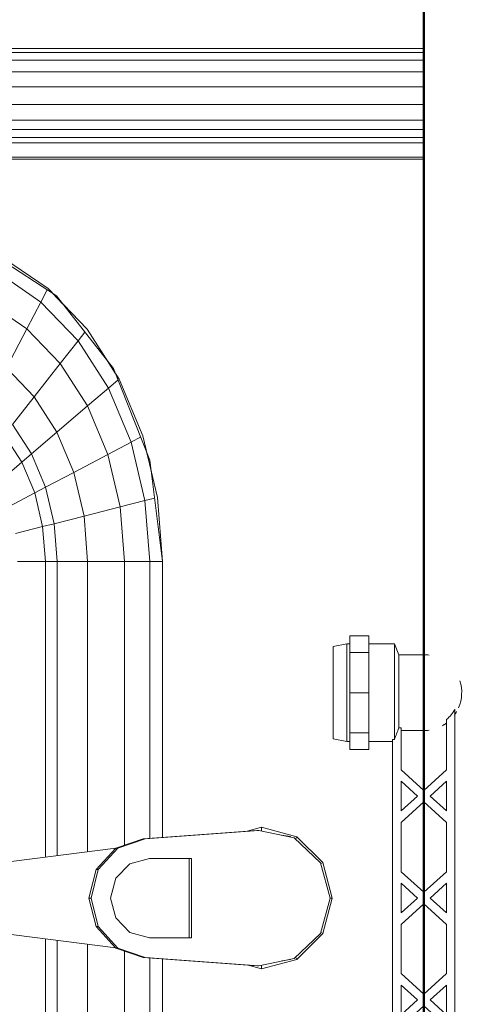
# Model space of a CAD drawing. Header units: millimetres. Extents: x 106 to 24511, y 2709 to 39091.
# Tile 71 of 87: x 23568 to 23725, y 35832 to 36179. Entities that reach past the tile are written whole.
import ezdxf

# ---------------------------------------------------------------- set-up
doc = ezdxf.new("R2010")
doc.units = ezdxf.units.MM
for name, color, linetype, lineweight in [('A-PART-____-MCUT', 2, 'Continuous', 50), ('A-PART-____-OTLN', 2, 'Continuous', 20), ('A-WALL-____-MCUT', 113, 'Continuous', 50), ('A-WALL-____-OTLN', 113, 'Continuous', 20), ('M-EQPM-____-OTLN', 50, 'Continuous', 20)]:
    doc.layers.add(name, color=color, linetype=linetype, lineweight=lineweight)

# ---------------------------------------------------------------- blocks, each defined once
blk = doc.blocks.new('Прямая форма - Masonry Block - Structural-612639-В_Этаж 03_Вентиляция')
at = {"layer": 'A-WALL-____-MCUT', "color": 9}
blk.add_line((2381.5, -400), (3820, -400), dxfattribs=at)
blk = doc.blocks.new('Прямая форма - SW - 004-612642-В_Этаж 03_Вентиляция')
blk.add_blockref('Прямая форма - Masonry Block - Structural-612639-В_Этаж 03_Вентиляция', (0, 0))
blk = doc.blocks.new('Family - Masonry Block - Structural-612650-В_Этаж 03_Вентиляция')
at = {"layer": 'A-PART-____-MCUT', "color": 9}
blk.add_line((2381.5, -400), (3820, -400), dxfattribs=at)
blk = doc.blocks.new('Прямая форма - V line-609016-В_Этаж 03_Вентиляция')
at = {"layer": 'M-EQPM-____-OTLN', "color": 253}
for p, q in [((-299.99, 0), (-299.99, -183.27)), ((-291.73, 0), (-291.73, -183.27)), ((-271.3, 0), (-271.3, -183.27)), ((-268.48, 0), (-268.48, -183.27)), ((-266.64, 0), (-266.64, -183.27)), ((-261.6, 0), (-261.6, -183.27)), ((-260.87, -183.24), (-260.87, 0)), ((-298.6, 0), (-298.6, -183.27)), ((-295.82, 0), (-295.82, -183.27)), ((-286.45, 0), (-286.45, -183.27)), ((-280.15, 0), (-280.15, -183.27)), ((-274.68, 0), (-274.68, -183.27)), ((-260.84, 0), (-260.84, -183.27)), ((0, -32.32), (-12.5, -35.67)), ((0, -33.04), (-12.47, -36.48)), ((0, -33.04), (0, -32.32)), ((12.5, -35.67), (0, -32.32)), ((12.47, -36.48), (0, -33.04)), ((-12.5, -35.67), (-21.65, -44.82)), ((-12.47, -36.48), (-21.3, -45.8)), ((-12.5, -35.67), (-12.03, -36.48)), ((12.03, -36.48), (12.5, -35.67)), ((21.3, -45.79), (12.47, -36.48)), ((12.5, -35.67), (21.65, -44.82)), ((-25, -57.32), (-21.65, -44.82)), ((-21.65, -44.82), (-20.82, -45.3)), ((21.65, -44.82), (20.82, -45.3)), ((21.65, -44.82), (25, -57.32)), ((-23.89, -58.26), (-21.3, -45.8)), ((-21.73, -47.12), (-22.2, -50.13)), ((23.89, -58.26), (21.3, -45.79)), ((22.2, -50.13), (21.73, -47.12)), ((-23.65, -62.37), (-25, -57.32)), ((-25, -57.32), (-23.7, -57.32)), ((-23.89, -59.01), (-23.89, -58.26)), ((-20.95, -98.41), (-23.89, -58.26)), ((-23.89, -59.01), (-20.95, -99.15)), ((20.95, -98.41), (23.89, -58.26)), ((23.89, -59.01), (20.95, -99.15)), ((25, -57.32), (23.65, -62.37)), ((25, -57.32), (23.7, -57.32)), ((23.89, -59.01), (23.89, -58.26)), ((-14, -82.11), (14, -82.11)), ((-14, -96.93), (-14, -82.11)), ((14, -82.86), (-14, -82.86)), ((14, -82.11), (14, -96.93)), ((-118.83, -92.28), (-154.66, -96.74)), ((-141.45, -94.07), (-118.83, -92.32)), ((-21.4, -92.28), (-118.83, -92.28)), ((-118.83, -92.32), (-21.39, -92.32)), ((-118.83, -96.84), (-118.83, -92.32)), ((-118.83, -92.32), (-118.83, -96.84)), ((21.39, -92.32), (118.83, -92.32)), ((118.83, -92.28), (21.4, -92.28)), ((-154.66, -96.74), (-186.98, -109.66)), ((-163.2, -99.24), (-141.45, -94.07)), ((-150.5, -96.22), (-157.58, -97.91)), ((-141.2, -95.06), (-140.32, -98.51)), ((-118.83, -96.84), (-140.32, -98.51)), ((-21.06, -96.84), (-118.83, -96.84)), ((-118.83, -105.76), (-118.83, -96.84)), ((-118.83, -96.84), (-118.83, -105.76)), ((-12.12, -103.8), (-14, -96.93)), ((14, -96.93), (12.12, -103.8)), ((118.83, -96.84), (21.06, -96.84)), ((-183.25, -107.65), (-163.2, -99.24)), ((-162.8, -99.99), (-160.99, -103.42)), ((-140.32, -98.51), (-160.99, -103.42)), ((-140.32, -98.51), (-138.11, -107.25)), ((-20.95, -99.15), (-20.95, -98.41)), ((-20.95, -98.41), (-17.66, -108.08)), ((-17.66, -108.83), (-20.95, -99.15)), ((17.66, -108.08), (20.95, -98.41)), ((20.95, -99.15), (17.66, -108.83)), ((20.95, -99.15), (20.95, -98.41)), ((-160.99, -103.42), (-180.04, -111.41)), ((-160.99, -103.42), (-156.64, -111.66)), ((-7, -108.84), (-12.12, -103.8)), ((12.12, -103.8), (7, -108.84)), ((-200.82, -118.96), (-183.25, -107.65)), ((-138.11, -107.25), (-156.64, -111.66)), ((-118.83, -105.76), (-138.11, -107.25)), ((-138.11, -107.25), (-134.86, -120.03)), ((-18.71, -105.76), (-118.83, -105.76)), ((-118.83, -118.79), (-118.83, -105.76)), ((-118.83, -105.76), (-118.83, -118.79)), ((118.83, -105.76), (18.71, -105.76)), ((-186.98, -109.66), (-212.64, -129.78)), ((-185.36, -109.01), (-189.8, -111.86)), ((-182.92, -108.03), (-180.04, -111.41)), ((-17.66, -108.08), (-10.06, -115.03)), ((-17.66, -108.83), (-17.66, -108.08)), ((-10.06, -115.78), (-17.66, -108.83)), ((-17.64, -108.83), (-10.91, -161.71)), ((0, -110.68), (-7, -108.84)), ((7, -108.84), (0, -110.68)), ((10.06, -115.03), (17.66, -108.08)), ((17.66, -108.83), (10.06, -115.78)), ((10.91, -161.71), (17.64, -108.83)), ((17.66, -108.83), (17.66, -108.08)), ((-180.04, -111.41), (-196.74, -122.16)), ((-180.04, -111.41), (-173.73, -118.82)), ((-156.64, -111.66), (-173.73, -118.82)), ((-156.64, -111.66), (-150.29, -123.7)), ((-10.06, -115.03), (0, -117.56)), ((-10.06, -115.78), (-10.06, -115.03)), ((0, -118.3), (-10.06, -115.78)), ((0, -117.56), (10.06, -115.03)), ((10.06, -115.78), (0, -118.3)), ((0, -118.3), (0, -117.56)), ((10.06, -115.78), (10.06, -115.03)), ((-215.24, -132.74), (-200.82, -118.96)), ((-199.83, -119.73), (-196.74, -122.16)), ((-173.73, -118.82), (-188.7, -128.46)), ((-173.73, -118.82), (-164.5, -129.66)), ((-134.86, -120.03), (-150.29, -123.7)), ((-118.83, -118.79), (-134.86, -120.03)), ((-134.86, -120.03), (-132.18, -130.59)), ((-16.37, -118.79), (-118.83, -118.79)), ((-118.83, -129.56), (-118.83, -118.79)), ((-118.83, -118.79), (-118.83, -129.56)), ((118.83, -118.79), (16.37, -118.79)), ((-196.74, -122.16), (-210.44, -135.26)), ((-196.74, -122.16), (-188.7, -128.46)), ((-150.29, -123.7), (-164.5, -129.66)), ((-150.29, -123.7), (-145.03, -133.65)), ((-209.86, -127.6), (-213.45, -131.03)), ((-188.7, -128.46), (-200.99, -140.21)), ((-188.7, -128.46), (-176.96, -137.68)), ((-212.64, -129.78), (-229.11, -155.13)), ((-164.5, -129.66), (-176.96, -137.68)), ((-164.5, -129.66), (-156.87, -138.61)), ((-132.18, -130.59), (-145.03, -133.65)), ((-118.83, -129.56), (-132.18, -130.59)), ((-132.18, -130.59), (-131.15, -134.66)), ((-15, -129.56), (-118.83, -129.56)), ((-118.83, -133.71), (-118.83, -129.56)), ((-118.83, -129.56), (-118.83, -133.71)), ((118.83, -129.56), (15, -129.56)), ((-225.96, -148.47), (-215.24, -132.74)), ((-210.44, -135.26), (-220.62, -150.2)), ((-214.73, -133.01), (-210.44, -135.26)), ((-210.44, -135.26), (-200.99, -140.21)), ((-145.03, -133.65), (-156.87, -138.61)), ((-145.03, -133.65), (-143.01, -137.48)), ((-131.15, -134.66), (-143.01, -137.48)), ((-118.83, -133.71), (-131.15, -134.66)), ((-131.15, -134.66), (-128.72, -144.27)), ((-14.47, -133.71), (-118.83, -133.71)), ((-118.83, -143.5), (-118.83, -133.71)), ((-118.83, -133.71), (-118.83, -143.5)), ((118.83, -133.71), (14.47, -133.71)), ((-176.96, -137.68), (-187.18, -147.45)), ((-176.96, -137.68), (-167.24, -145.29)), ((-156.87, -138.61), (-167.24, -145.29)), ((-156.87, -138.61), (-153.93, -142.06)), ((-143.01, -137.48), (-153.93, -142.06)), ((-143.01, -137.48), (-138.23, -146.53)), ((-200.99, -140.21), (-210.13, -153.61)), ((-200.99, -140.21), (-187.18, -147.45)), ((-153.93, -142.06), (-163.51, -148.22)), ((-153.93, -142.06), (-146.99, -150.2))]:
    blk.add_line(p, q, dxfattribs=at)
blk = doc.blocks.new('Прямая форма - FU - 054-612791-В_Этаж 03_Вентиляция')
blk.add_blockref('Прямая форма - V line-609016-В_Этаж 03_Вентиляция', (0, 0))
blk = doc.blocks.new('V line_ifc_RVT-1-В_Этаж 03_Вентиляция')
at = {"layer": 'A-PART-____-OTLN', "color": 253, "lineweight": 20, "rotation": 270}
blk.add_blockref('Family - Masonry Block - Structural-612650-В_Этаж 03_Вентиляция', (40703.24, 38987.63), dxfattribs=at)
at = {"layer": 'A-WALL-____-OTLN', "color": 253, "lineweight": 20, "rotation": 270}
blk.add_blockref('Прямая форма - SW - 004-612642-В_Этаж 03_Вентиляция', (40703.24, 38987.63), dxfattribs=at)
at = {"layer": 'M-EQPM-____-OTLN', "color": 253, "lineweight": 20, "rotation": 270}
blk.add_blockref('Прямая форма - FU - 054-612791-В_Этаж 03_Вентиляция', (40303.24, 35869.15), dxfattribs=at)
blk = doc.blocks.new('VTp_724_0 Водорозетка двойная - VTp_724_0-V8-В_Этаж 03_Вентиляция')
at = {"layer": 'M-EQPM-____-OTLN'}
for p, q in [((-88.85, 32), (-89.75, 27.2)), ((-56.15, 32), (-88.85, 32)), ((-55.25, 27.2), (-56.15, 32)), ((56.15, 32), (55.25, 27.2)), ((88.85, 32), (56.15, 32)), ((89.75, 27.2), (88.85, 32)), ((-92.58, 26.1), (-86.7, 26.1)), ((-92.58, 19.4), (-92.58, 26.1)), ((-89.75, 27.2), (-89.75, 26.1)), ((-55.25, 27.2), (-89.75, 27.2)), ((-86.7, 26.1), (-72.5, 26.1)), ((-86.7, 19.4), (-86.7, 26.1)), ((-72.5, 26.1), (-58.3, 26.1)), ((-72.5, 19.4), (-72.5, 26.1)), ((-58.3, 26.1), (-52.42, 26.1)), ((-58.3, 26.1), (-58.3, 19.4)), ((-55.25, 26.1), (-55.25, 27.2)), ((-52.42, 19.4), (-52.42, 26.1)), ((52.42, 26.1), (58.3, 26.1)), ((52.42, 19.4), (52.42, 26.1)), ((55.25, 27.2), (55.25, 26.1)), ((89.75, 27.2), (55.25, 27.2)), ((58.3, 26.1), (72.5, 26.1)), ((58.3, 19.4), (58.3, 26.1)), ((72.5, 26.1), (86.7, 26.1)), ((72.5, 19.4), (72.5, 26.1)), ((86.7, 26.1), (92.58, 26.1)), ((86.7, 26.1), (86.7, 19.4)), ((89.75, 26.1), (89.75, 27.2)), ((92.58, 19.4), (92.58, 26.1)), ((-86.7, 19.4), (-92.58, 19.4)), ((-89.75, 19.4), (-89.75, 10.4)), ((-72.5, 19.4), (-86.7, 19.4)), ((-58.3, 19.4), (-72.5, 19.4)), ((-52.42, 19.4), (-58.3, 19.4)), ((-55.25, 11), (-55.25, 19.4)), ((58.3, 19.4), (52.42, 19.4)), ((55.25, 19.4), (55.25, 11)), ((72.5, 19.4), (58.3, 19.4)), ((86.7, 19.4), (72.5, 19.4)), ((92.58, 19.4), (86.7, 19.4)), ((89.75, 10.4), (89.75, 19.4)), ((55.99, 11), (-55.99, 11)), ((-55.99, 11), (-55.99, 10.4)), ((55.99, 10.4), (55.99, 11)), ((-89.75, 10.4), (-85.9, 8.8)), ((-55.99, 10.4), (-89.75, 10.4)), ((-85.9, 8.8), (-85.9, 0)), ((-60.07, 8.8), (-85.9, 8.8)), ((-60.07, 8.8), (-60.07, 8)), ((-60.07, 8), (-45.3, 8)), ((-59.1, 0), (-59.1, 8)), ((-45.3, 8), (-38.02, 0)), ((-36, 2.23), (-41.25, 8)), ((-41.25, 8), (-30.75, 8)), ((-30.75, 8), (-36, 2.23)), ((-33.98, 0), (-26.7, 8)), ((-26.7, 8), (-9.3, 8)), ((-9.3, 8), (-2.02, 0)), ((0, 2.23), (-5.25, 8)), ((-5.25, 8), (5.25, 8)), ((5.25, 8), (0, 2.23)), ((2.02, 0), (9.3, 8)), ((9.3, 8), (26.7, 8)), ((26.7, 8), (33.98, 0)), ((30.75, 8), (41.25, 8)), ((36, 2.23), (30.75, 8)), ((41.25, 8), (36, 2.23)), ((38.02, 0), (45.3, 8)), ((45.3, 8), (60.07, 8)), ((89.75, 10.4), (55.99, 10.4)), ((59.1, 8), (59.1, 0)), ((85.9, 8.8), (60.07, 8.8)), ((60.07, 8), (60.07, 8.8)), ((85.9, 8.8), (89.75, 10.4)), ((85.9, 0), (85.9, 8.8)), ((-38.02, 0), (-45.3, -8)), ((-41.25, -8), (-36, -2.23)), ((-36, -2.23), (-30.75, -8)), ((-26.7, -8), (-33.98, 0)), ((-2.02, 0), (-9.3, -8)), ((-5.25, -8), (0, -2.23)), ((0, -2.23), (5.25, -8)), ((9.3, -8), (2.02, 0)), ((33.98, 0), (26.7, -8)), ((30.75, -8), (36, -2.23)), ((36, -2.23), (41.25, -8)), ((45.3, -8), (38.02, 0)), ((-45.3, -8), (-62.98, -8)), ((-30.75, -8), (-41.25, -8)), ((-9.3, -8), (-26.7, -8)), ((5.25, -8), (-5.25, -8)), ((26.7, -8), (9.3, -8)), ((41.25, -8), (30.75, -8)), ((62.98, -8), (45.3, -8)), ((-66.71, -11), (66.71, -11))]:
    blk.add_line(p, q, dxfattribs=at)
for centre, radius, start, end in [((-212.07, 402.15), 421.7, 291.1285, 291.7236), ((212.07, 402.15), 421.7, 248.2764, 248.8715), ((-72.5, 0), 13.4, 180, 188.2152), ((-72.5, 0), 13.4, 351.8321, 360), ((-72.5, 0), 13.4, 352.5609, 0), ((72.5, 0), 13.4, 180, 187.4391), ((72.5, 0), 13.4, 180, 188.1679), ((72.5, 0), 13.4, 351.7848, 0), ((-72.5, 0), 13.4, 323.0818, 328.7777), ((-72.5, 0), 13.4, 323.3436, 330.7909), ((72.5, 0), 13.4, 209.2091, 216.6564), ((72.5, 0), 13.4, 211.2223, 216.9182), ((-72.5, 0), 13.4, 322.9736, 327.3258), ((72.5, 0), 13.4, 212.6742, 217.0264), ((-72.5, 0), 13.4, 240, 292.4552), ((-72.5, 0), 13.4, 296.8936, 306.3065), ((72.5, 0), 13.4, 233.6935, 240), ((72.5, 0), 13.4, 246.3511, 288.109)]:
    blk.add_arc(centre, radius, start, end, dxfattribs=at)
for points in [[(-62.98, -8), (-63.51, -8.62), (-64.66, -9.75), (-65.99, -10.62), (-66.71, -11)], [(66.71, -11), (65.99, -10.62), (64.66, -9.75), (63.51, -8.62), (62.98, -8)]]:
    blk.add_open_spline(points, degree=3, dxfattribs=at)

msp = doc.modelspace()

# ---------------------------------------------------------------- block references
at = {"lineweight": 9}
msp.add_blockref('V line_ifc_RVT-1-В_Этаж 03_Вентиляция', (-16592.68, 0), dxfattribs=at)
at = {"layer": 'M-EQPM-____-OTLN', "rotation": 90.00004683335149}
msp.add_blockref('VTp_724_0 Водорозетка двойная - VTp_724_0-V8-В_Этаж 03_Вентиляция', (23710.57, 35869.15), dxfattribs=at)

doc.saveas('drawing.dxf')
